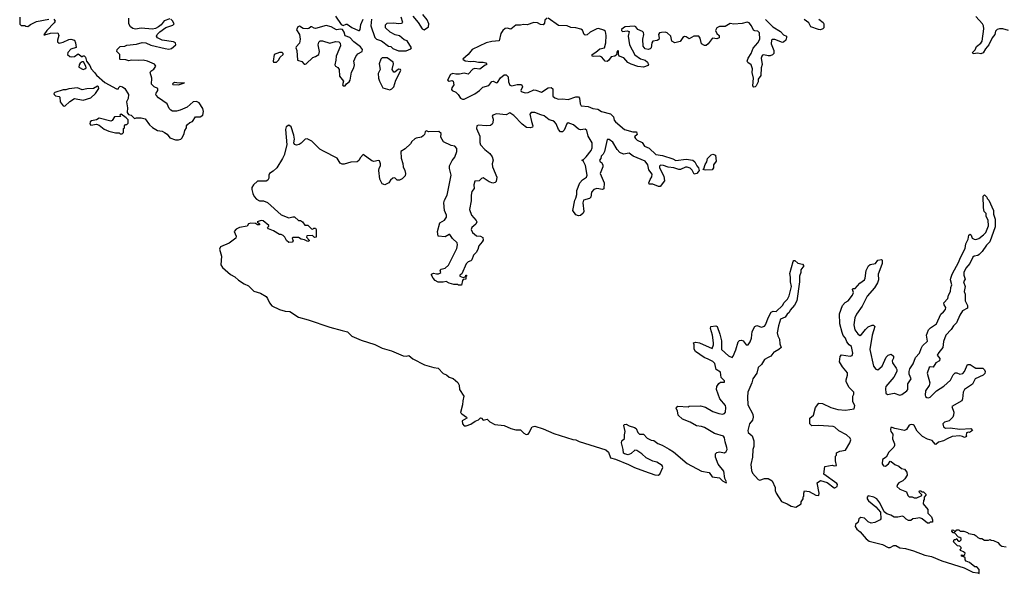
# Model space of a CAD drawing. Extents: x 2710666 to 2828562, y 857017 to 964538.
# Tile 117 of 138: x 2800110 to 2810442, y 868783 to 874600. Entities that reach past the tile are written whole.
import ezdxf

# ---------------------------------------------------------------- set-up
doc = ezdxf.new("R2010")
doc.units = 0

msp = doc.modelspace()

# ---------------------------------------------------------------- linework, layer by layer
at = {"layer": '0CON05XD'}
for points in [[(2800110, 874625), (2800112, 874552), (2800125, 874540), (2800165, 874540), (2800175, 874530), (2800195, 874528), (2800225, 874550), (2800285, 874579), (2800415, 874606)], [(2801685, 874608), (2801625, 874588), (2801594, 874546), (2801565, 874523), (2801535, 874508), (2801505, 874501), (2801385, 874512), (2801325, 874501), (2801296, 874506), (2801272, 874525), (2801257, 874555), (2801256, 874614)], [(2803424, 874635), (2803485, 874549), (2803505, 874538), (2803535, 874553), (2803545, 874551), (2803595, 874517), (2803665, 874486), (2803675, 874486), (2803684, 874495), (2803690, 874550), (2803714, 874606)], [(2803802, 874605), (2803794, 874535), (2803835, 874412), (2803853, 874395), (2803908, 874378), (2803981, 874321), (2804005, 874318), (2804025, 874298), (2804085, 874273), (2804166, 874274), (2804215, 874293), (2804221, 874305), (2804175, 874376), (2804145, 874388), (2804095, 874430), (2804051, 874441), (2803999, 874469), (2803949, 874515), (2803949, 874545), (2803966, 874564), (2804035, 874568), (2804085, 874559), (2804115, 874562), (2804129, 874571), (2804114, 874625)], [(2804236, 874636), (2804291, 874571), (2804335, 874504), (2804356, 874494), (2804400, 874525), (2804402, 874555), (2804385, 874597), (2804342, 874655)], [(2805645, 874616), (2805619, 874595), (2805616, 874564), (2805604, 874546), (2805575, 874550), (2805545, 874566), (2805505, 874570), (2805435, 874544), (2805398, 874548), (2805365, 874541), (2805315, 874542), (2805265, 874500), (2805225, 874511), (2805204, 874506), (2805179, 874485), (2805159, 874455), (2805143, 874377), (2805065, 874371), (2805005, 874355), (2804859, 874285), (2804815, 874235)], [(2807935, 874601), (2808013, 874525), (2808094, 874474), (2808125, 874441), (2808155, 874428), (2808158, 874412), (2808148, 874385), (2808125, 874362), (2808115, 874360), (2808035, 874390), (2808009, 874391), (2808000, 874385), (2807996, 874345), (2808022, 874275), (2808023, 874245), (2808010, 874230), (2807985, 874220), (2807965, 874219), (2807918, 874232), (2807905, 874226), (2807898, 874215), (2807892, 874195), (2807902, 874128), (2807889, 874095), (2807886, 874014), (2807858, 873975), (2807858, 873945), (2807837, 873905), (2807826, 873894), (2807815, 873892), (2807802, 873905), (2807810, 873985), (2807796, 874046), (2807800, 874085), (2807784, 874125), (2807751, 874151), (2807744, 874165), (2807754, 874195), (2807786, 874245), (2807808, 874302), (2807855, 874356), (2807875, 874395), (2807872, 874462), (2807855, 874480), (2807825, 874482), (2807811, 874491), (2807789, 874535), (2807764, 874565), (2807745, 874575), (2807690, 874560), (2807605, 874554), (2807565, 874560), (2807512, 874528), (2807455, 874529), (2807424, 874515), (2807411, 874485), (2807425, 874456), (2807449, 874435), (2807450, 874410), (2807425, 874399), (2807385, 874406), (2807375, 874402), (2807335, 874346), (2807315, 874329), (2807295, 874329), (2807263, 874345), (2807252, 874405), (2807235, 874428), (2807185, 874428), (2807135, 874400), (2807105, 874420), (2807085, 874424), (2807067, 874413), (2807039, 874371), (2806985, 874356), (2806953, 874375), (2806944, 874425), (2806905, 874461), (2806885, 874468), (2806844, 874466), (2806825, 874460), (2806814, 874445), (2806821, 874405), (2806817, 874393), (2806798, 874382), (2806755, 874374), (2806743, 874355), (2806737, 874305), (2806725, 874293), (2806705, 874288), (2806674, 874294), (2806653, 874323), (2806649, 874395), (2806660, 874445), (2806656, 874465), (2806645, 874475), (2806595, 874496), (2806577, 874525), (2806562, 874532), (2806465, 874523), (2806446, 874515), (2806426, 874495), (2806426, 874485), (2806435, 874476), (2806485, 874483), (2806506, 874475), (2806496, 874425), (2806510, 874335), (2806565, 874230), (2806625, 874188), (2806675, 874174), (2806699, 874155), (2806710, 874125), (2806705, 874118), (2806655, 874102), (2806597, 874107), (2806525, 874132), (2806491, 874151), (2806448, 874198), (2806401, 874215), (2806393, 874235), (2806395, 874270), (2806385, 874277), (2806375, 874260), (2806371, 874229), (2806355, 874218), (2806315, 874210), (2806290, 874170), (2806275, 874162), (2806254, 874164), (2806219, 874205), (2806197, 874217), (2806135, 874212), (2806117, 874217), (2806117, 874235), (2806155, 874258), (2806196, 874294), (2806247, 874305), (2806261, 874355), (2806263, 874435), (2806257, 874475), (2806238, 874488), (2806185, 874508), (2806165, 874505), (2806095, 874468), (2806065, 874441), (2806045, 874437), (2806033, 874445), (2806015, 874488), (2805999, 874499), (2805945, 874515), (2805895, 874519), (2805855, 874535), (2805765, 874539), (2805655, 874614)], [(2810485, 874487), (2810425, 874504), (2810392, 874505), (2810368, 874495), (2810351, 874479), (2810342, 874445), (2810315, 874409), (2810280, 874335), (2810244, 874295), (2810219, 874251), (2810195, 874240), (2810165, 874247), (2810115, 874240), (2810110, 874255), (2810136, 874284), (2810151, 874319), (2810196, 874354), (2810209, 874375), (2810227, 874503), (2810222, 874535), (2810212, 874555), (2810142, 874632)], [(2800470, 874605), (2800482, 874585), (2800473, 874565), (2800394, 874485), (2800362, 874442), (2800375, 874440), (2800432, 874458), (2800511, 874461), (2800521, 874435), (2800507, 874385), (2800507, 874367), (2800524, 874354), (2800565, 874363), (2800625, 874392), (2800645, 874394), (2800684, 874384), (2800696, 874356), (2800702, 874308), (2800645, 874289), (2800614, 874255), (2800610, 874235), (2800635, 874212), (2800655, 874208), (2800685, 874213), (2800725, 874240), (2800765, 874210), (2800775, 874220), (2800785, 874220), (2800799, 874205), (2800812, 874165), (2800847, 874117), (2800859, 874085), (2800896, 874046), (2800916, 874016), (2801005, 873938), (2801125, 873872), (2801148, 873872), (2801152, 873888), (2801165, 873900), (2801190, 873895), (2801212, 873875), (2801252, 873815), (2801247, 873773), (2801230, 873735), (2801242, 873675), (2801238, 873625), (2801252, 873602), (2801280, 873595), (2801315, 873560), (2801335, 873568), (2801385, 873570), (2801425, 873558), (2801473, 873495), (2801505, 873467), (2801555, 873437), (2801605, 873428), (2801630, 873415), (2801656, 873396), (2801685, 873358), (2801745, 873338), (2801775, 873338), (2801800, 873345), (2801815, 873360), (2801837, 873403), (2801843, 873437), (2801862, 873465), (2801862, 873485), (2801871, 873499), (2801895, 873520), (2801925, 873530), (2801955, 873580), (2802005, 873578), (2802032, 873598), (2802038, 873635), (2802033, 873665), (2801992, 873725), (2801965, 873741), (2801930, 873735), (2801868, 873682), (2801795, 873649), (2801755, 873640), (2801715, 873640), (2801695, 873648), (2801678, 873665), (2801658, 873715), (2801567, 873777), (2801542, 873805), (2801538, 873815), (2801541, 873829), (2801558, 873855), (2801560, 873875), (2801520, 873895), (2801493, 873923), (2801497, 873985), (2801480, 874045), (2801485, 874060), (2801519, 874081), (2801537, 874113), (2801525, 874132), (2801452, 874165), (2801405, 874176), (2801355, 874171), (2801285, 874176), (2801255, 874167), (2801223, 874177), (2801165, 874180), (2801160, 874185), (2801160, 874235), (2801130, 874265), (2801133, 874287), (2801165, 874318), (2801215, 874320), (2801235, 874332), (2801335, 874342), (2801395, 874360), (2801435, 874358), (2801485, 874332), (2801635, 874298), (2801675, 874291), (2801704, 874296), (2801750, 874335), (2801745, 874358), (2801725, 874367), (2801605, 874384), (2801555, 874410), (2801547, 874425), (2801553, 874445), (2801579, 874471), (2801642, 874518), (2801718, 874542), (2801732, 874555), (2801715, 874589), (2801697, 874605)], [(2803525, 873903), (2803540, 873925), (2803566, 873945), (2803578, 873965), (2803593, 874047), (2803618, 874095), (2803622, 874125), (2803618, 874165), (2803637, 874213), (2803660, 874240), (2803704, 874265), (2803708, 874285), (2803688, 874315), (2803617, 874367), (2803575, 874411), (2803525, 874430), (2803515, 874468), (2803497, 874497), (2803475, 874500), (2803434, 874494), (2803379, 874525), (2803325, 874538), (2803215, 874507), (2803200, 874510), (2803175, 874526), (2803165, 874524), (2803145, 874508), (2803125, 874502), (2803085, 874507), (2803045, 874532), (2803027, 874525), (2803015, 874492), (2803045, 874445), (2803053, 874395), (2803046, 874354), (2803011, 874315), (2803009, 874305), (2803017, 874277), (2803024, 874175), (2803071, 874161), (2803094, 874134), (2803104, 874134), (2803115, 874137), (2803185, 874203), (2803215, 874213), (2803249, 874235), (2803256, 874265), (2803243, 874337), (2803248, 874362), (2803263, 874377), (2803288, 874378), (2803365, 874352), (2803425, 874371), (2803458, 874368), (2803473, 874353), (2803478, 874325), (2803431, 874215), (2803429, 874175), (2803416, 874125), (2803425, 874110), (2803448, 874098), (2803462, 874075), (2803467, 874007), (2803507, 873955), (2803498, 873915), (2803505, 873904), (2803525, 873903)], [(2808497, 874605), (2808540, 874570), (2808547, 874557), (2808549, 874515), (2808538, 874502), (2808515, 874493), (2808492, 874495), (2808413, 874523), (2808392, 874565), (2808341, 874601)], [(2804815, 874235), (2804760, 874185), (2804786, 874166), (2804845, 874160), (2804875, 874165), (2804925, 874153), (2804973, 874153), (2805000, 874145), (2805010, 874135), (2805010, 874125), (2804995, 874122), (2804939, 874081), (2804885, 874086), (2804865, 874081), (2804815, 874029), (2804775, 874037), (2804725, 874027), (2804687, 874027), (2804655, 874036), (2804630, 874025), (2804598, 873965), (2804615, 873953), (2804645, 873960), (2804660, 873955), (2804666, 873914), (2804646, 873884), (2804642, 873865), (2804648, 873855), (2804685, 873837), (2804712, 873815), (2804734, 873774), (2804755, 873764), (2804775, 873764), (2804885, 873819), (2804936, 873855), (2804971, 873889), (2805032, 873908), (2805065, 873950), (2805077, 873953), (2805115, 873937), (2805125, 873940), (2805155, 873987), (2805195, 874021), (2805215, 874022), (2805235, 873998), (2805241, 873945), (2805252, 873912), (2805274, 873904), (2805332, 873918), (2805377, 873917), (2805386, 873895), (2805369, 873855), (2805371, 873845), (2805415, 873831), (2805445, 873836), (2805505, 873862), (2805525, 873860), (2805585, 873837), (2805655, 873884), (2805687, 873887), (2805703, 873873), (2805706, 873795), (2805725, 873778), (2805765, 873764), (2805805, 873768), (2805865, 873762), (2805945, 873790), (2805975, 873789), (2805986, 873775), (2805990, 873715), (2806001, 873695), (2806075, 873689), (2806125, 873666), (2806178, 873658), (2806215, 873634), (2806310, 873610), (2806340, 873580), (2806349, 873545), (2806362, 873525), (2806455, 873447), (2806545, 873422), (2806581, 873421), (2806589, 873395), (2806562, 873368), (2806571, 873351), (2806590, 873335), (2806641, 873311), (2806665, 873272), (2806715, 873250), (2806785, 873182), (2806855, 873172), (2806965, 873138), (2806995, 873120), (2807105, 873136), (2807173, 873123), (2807196, 873106), (2807216, 873065), (2807234, 873045), (2807240, 873015), (2807230, 873000), (2807216, 872984), (2807187, 872977), (2807168, 873018), (2807145, 873039), (2807115, 873051), (2807095, 873050), (2807045, 873027), (2807025, 873025), (2806975, 873043), (2806915, 873049), (2806865, 873068), (2806835, 873070), (2806825, 873060), (2806825, 873045), (2806869, 872955), (2806876, 872905), (2806832, 872848), (2806815, 872848), (2806755, 872872), (2806715, 872870), (2806712, 872885), (2806725, 872920), (2806743, 872947), (2806746, 872975), (2806713, 873023), (2806701, 873075), (2806674, 873115), (2806548, 873165), (2806505, 873198), (2806445, 873188), (2806406, 873206), (2806380, 873235), (2806335, 873312), (2806295, 873340), (2806275, 873340), (2806246, 873214), (2806232, 873188), (2806211, 873165), (2806207, 873143), (2806194, 873125), (2806202, 873105), (2806215, 873098), (2806230, 873075), (2806230, 873055), (2806201, 872985), (2806243, 872885), (2806238, 872822), (2806225, 872817), (2806166, 872826), (2806134, 872816), (2806112, 872788), (2806102, 872735), (2806088, 872722), (2806025, 872702), (2806019, 872675), (2806030, 872585), (2806023, 872567), (2805995, 872542), (2805975, 872538), (2805945, 872551), (2805914, 872594), (2805937, 872705), (2805946, 872725), (2805956, 872764), (2805955, 872805), (2805988, 872885), (2806015, 872918), (2806057, 872945), (2806065, 872965), (2806048, 873068), (2806025, 873110), (2806010, 873125), (2806025, 873130), (2806055, 873160), (2806106, 873225), (2806118, 873252), (2806118, 873305), (2806077, 873375), (2806061, 873435), (2806045, 873448), (2805995, 873442), (2805975, 873448), (2805920, 873495), (2805865, 873516), (2805851, 873505), (2805822, 873438), (2805805, 873422), (2805785, 873422), (2805765, 873445), (2805741, 873505), (2805723, 873525), (2805705, 873537), (2805665, 873548), (2805615, 873590), (2805579, 873599), (2805515, 873625), (2805477, 873625), (2805462, 873608), (2805481, 873531), (2805494, 873485), (2805490, 873470), (2805465, 873462), (2805428, 873468), (2805382, 873502), (2805295, 873593), (2805255, 873621), (2805215, 873599), (2805115, 873609), (2805075, 873598), (2805069, 873585), (2805080, 873555), (2805076, 873515), (2805069, 873501), (2805052, 873488), (2805006, 873484), (2804925, 873493), (2804906, 873485), (2804902, 873455), (2804940, 873375), (2804938, 873308), (2804944, 873285), (2804991, 873235), (2805042, 873195), (2805069, 873159), (2805078, 873125), (2805069, 873085), (2805073, 873055), (2805118, 872945), (2805109, 872901), (2805100, 872890), (2805075, 872882), (2805035, 872896), (2804975, 872939), (2804955, 872932), (2804932, 872908), (2804886, 872904), (2804875, 872865), (2804878, 872825), (2804856, 872795), (2804847, 872755), (2804849, 872695), (2804830, 872605), (2804851, 872545), (2804900, 872490), (2804906, 872475), (2804898, 872452), (2804856, 872415), (2804848, 872395), (2804861, 872365), (2804905, 872328), (2804945, 872324), (2804970, 872310), (2804973, 872285), (2804963, 872265), (2804928, 872225), (2804918, 872185), (2804901, 872155), (2804871, 872125), (2804854, 872076), (2804844, 872066), (2804815, 872054), (2804796, 872035), (2804749, 871931), (2804730, 871915), (2804730, 871905), (2804765, 871890), (2804790, 871900), (2804790, 871915), (2804800, 871915), (2804800, 871905), (2804790, 871900), (2804790, 871875), (2804765, 871870), (2804755, 871860), (2804745, 871810), (2804715, 871810), (2804705, 871818), (2804665, 871817), (2804615, 871830), (2804585, 871850), (2804555, 871842), (2804503, 871843), (2804471, 871861), (2804448, 871885), (2804432, 871915), (2804430, 871925), (2804454, 871936), (2804485, 871928), (2804505, 871928), (2804520, 871935), (2804530, 871945), (2804522, 871968), (2804533, 871977), (2804575, 871988), (2804608, 872022), (2804627, 872057), (2804698, 872195), (2804704, 872235), (2804699, 872255), (2804650, 872300), (2804625, 872342), (2804615, 872342), (2804573, 872317), (2804500, 872325), (2804494, 872375), (2804518, 872465), (2804568, 872495), (2804589, 872525), (2804588, 872545), (2804568, 872595), (2804562, 872675), (2804568, 872705), (2804594, 872755), (2804636, 872965), (2804620, 873035), (2804620, 873065), (2804649, 873121), (2804676, 873155), (2804696, 873215), (2804696, 873245), (2804675, 873270), (2804638, 873278), (2804557, 873317), (2804531, 873365), (2804532, 873405), (2804508, 873425), (2804405, 873423), (2804375, 873432), (2804365, 873420), (2804358, 873392), (2804345, 873378), (2804326, 873364), (2804270, 873355), (2804255, 873347), (2804225, 873320), (2804212, 873295), (2804155, 873243), (2804110, 873215), (2804112, 873145), (2804129, 873089), (2804133, 873053), (2804150, 873015), (2804157, 872983), (2804155, 872960), (2804123, 872927), (2804096, 872914), (2804070, 872915), (2804045, 872939), (2804025, 872936), (2804001, 872915), (2803984, 872886), (2803943, 872863), (2803912, 872875), (2803890, 872925), (2803877, 873015), (2803881, 873039), (2803896, 873065), (2803896, 873085), (2803885, 873116), (2803875, 873120), (2803825, 873111), (2803806, 873116), (2803715, 873183), (2803685, 873153), (2803669, 873121), (2803652, 873108), (2803585, 873103), (2803515, 873081), (2803495, 873081), (2803472, 873092), (2803443, 873145), (2803299, 873219), (2803261, 873241), (2803175, 873323), (2803125, 873348), (2803105, 873343), (2803065, 873302), (2803042, 873288), (2803015, 873282), (2802995, 873290), (2802988, 873305), (2802994, 873345), (2802986, 873385), (2802958, 873475), (2802935, 873490), (2802906, 873475), (2802900, 873445), (2802912, 873285), (2802884, 873175), (2802869, 873141), (2802807, 873043), (2802771, 873009), (2802730, 872985), (2802723, 872967), (2802725, 872935), (2802714, 872915), (2802695, 872904), (2802605, 872904), (2802563, 872865), (2802547, 872835), (2802545, 872815), (2802555, 872774), (2802571, 872741), (2802595, 872714), (2802625, 872697), (2802667, 872697), (2802709, 872679), (2802855, 872548), (2802935, 872518), (2802975, 872530), (2802995, 872528), (2803035, 872490), (2803055, 872490), (2803076, 872476), (2803102, 872442), (2803135, 872440), (2803172, 872402), (2803185, 872400), (2803195, 872410), (2803215, 872410), (2803220, 872395), (2803220, 872315), (2803205, 872310), (2803182, 872332), (2803122, 872328), (2803120, 872315), (2803148, 872285), (2803148, 872275), (2803135, 872270), (2803097, 872287), (2803065, 872293), (2803035, 872310), (2802978, 872312), (2802970, 872305), (2802978, 872275), (2802968, 872262), (2802935, 872260), (2802911, 872281), (2802892, 872315), (2802875, 872332), (2802855, 872342), (2802835, 872342), (2802775, 872383), (2802722, 872402), (2802710, 872415), (2802725, 872430), (2802725, 872438), (2802666, 872485), (2802645, 872489), (2802602, 872475), (2802627, 872455), (2802627, 872443), (2802604, 872444), (2802585, 872460), (2802535, 872463), (2802510, 872455), (2802498, 872432), (2802415, 872416), (2802382, 872398), (2802360, 872375), (2802382, 872325), (2802378, 872305), (2802308, 872252), (2802217, 872213), (2802208, 872188), (2802228, 872115), (2802222, 872025), (2802238, 871995), (2802322, 871922), (2802367, 871897), (2802405, 871864), (2802466, 871825), (2802512, 871802), (2802568, 871748), (2802636, 871726), (2802695, 871691), (2802711, 871671), (2802730, 871625), (2802756, 871595), (2802835, 871554), (2802895, 871538), (2802943, 871533), (2803035, 871475), (2803137, 871447), (2803365, 871369), (2803495, 871336)], [(2802805, 874152), (2802825, 874174), (2802843, 874207), (2802874, 874235), (2802876, 874245), (2802866, 874256), (2802835, 874255), (2802782, 874235), (2802769, 874165), (2802775, 874154), (2802805, 874152)], [(2803995, 873862), (2804015, 873872), (2804036, 873894), (2804058, 873965), (2804109, 874065), (2804105, 874076), (2804085, 874079), (2804045, 874047), (2804035, 874047), (2804018, 874075), (2804034, 874135), (2804028, 874155), (2803965, 874198), (2803915, 874198), (2803899, 874185), (2803882, 874135), (2803891, 874075), (2803871, 874035), (2803876, 873984), (2803885, 873953), (2803920, 873885), (2803995, 873862)], [(2800775, 874076), (2800795, 874083), (2800806, 874094), (2800805, 874110), (2800778, 874158), (2800765, 874158), (2800745, 874143), (2800734, 874125), (2800730, 874100), (2800775, 874076)], [(2800585, 873690), (2800635, 873740), (2800685, 873771), (2800775, 873754), (2800855, 873780), (2800907, 873825), (2800940, 873875), (2800938, 873895), (2800925, 873900), (2800885, 873878), (2800815, 873874), (2800765, 873862), (2800715, 873882), (2800625, 873874), (2800595, 873863), (2800565, 873863), (2800478, 873835), (2800470, 873825), (2800471, 873815), (2800485, 873801), (2800525, 873792), (2800532, 873785), (2800536, 873735), (2800565, 873696), (2800585, 873690)], [(2801775, 873914), (2801840, 873935), (2801785, 873932), (2801735, 873941), (2801712, 873925), (2801718, 873918), (2801775, 873914)], [(2801185, 873400), (2801200, 873415), (2801200, 873455), (2801210, 873465), (2801210, 873485), (2801222, 873498), (2801235, 873500), (2801248, 873512), (2801250, 873535), (2801247, 873547), (2801228, 873568), (2801175, 873608), (2801160, 873595), (2801168, 873582), (2801105, 873580), (2801079, 873541), (2801066, 873534), (2800945, 873564), (2800915, 873548), (2800865, 873538), (2800850, 873525), (2800846, 873505), (2800855, 873491), (2800915, 873501), (2800945, 873491), (2800995, 873450), (2801045, 873427), (2801115, 873410), (2801155, 873410), (2801165, 873400), (2801185, 873400)], [(2807305, 873018), (2807280, 873025), (2807288, 873032), (2807303, 873077), (2807322, 873105), (2807329, 873141), (2807365, 873180), (2807385, 873188), (2807410, 873175), (2807418, 873115), (2807392, 873075), (2807392, 873045), (2807375, 873023), (2807305, 873018)], [(2803495, 871336), (2803550, 871320), (2803597, 871275), (2803695, 871233), (2803837, 871187), (2803915, 871149), (2804012, 871122), (2804135, 871067), (2804165, 871063), (2804195, 871070), (2804236, 871035), (2804357, 870975), (2804455, 870947), (2804500, 870940), (2804555, 870882), (2804587, 870867), (2804615, 870843), (2804659, 870829), (2804708, 870788), (2804721, 870761), (2804725, 870715), (2804770, 870645), (2804759, 870595), (2804757, 870553), (2804734, 870474), (2804748, 870458), (2804800, 870425), (2804802, 870415), (2804753, 870387), (2804757, 870355), (2804775, 870334), (2804795, 870332), (2804845, 870349), (2804889, 870381), (2804925, 870395), (2804945, 870416), (2804955, 870414), (2804975, 870391), (2805015, 870403), (2805045, 870375), (2805095, 870348), (2805195, 870337), (2805265, 870305), (2805318, 870292), (2805365, 870292), (2805401, 870255), (2805425, 870243), (2805444, 870245), (2805454, 870255), (2805488, 870322), (2805515, 870330), (2805603, 870303), (2805715, 870254), (2805915, 870191), (2805947, 870187), (2805980, 870170), (2806262, 870082), (2806287, 870057), (2806309, 869995), (2806363, 869983), (2806498, 869928), (2806561, 869895), (2806666, 869855), (2806775, 869818), (2806810, 869815), (2806826, 869824), (2806858, 869895), (2806852, 869915), (2806795, 869950), (2806755, 869961), (2806685, 869997), (2806640, 870040), (2806585, 870074), (2806565, 870076), (2806525, 870043), (2806495, 870029), (2806455, 870037), (2806447, 870045), (2806443, 870085), (2806424, 870156), (2806430, 870175), (2806455, 870200), (2806458, 870238), (2806463, 870275), (2806448, 870335), (2806452, 870348), (2806475, 870352), (2806505, 870332), (2806560, 870315), (2806578, 870305), (2806595, 870262), (2806614, 870244), (2806657, 870247), (2806695, 870202), (2806735, 870182), (2806765, 870178), (2806805, 870148), (2806851, 870131), (2806925, 870089), (2806969, 870059), (2807115, 869936), (2807265, 869856), (2807344, 869844), (2807375, 869798), (2807455, 869786), (2807485, 869754), (2807525, 869734), (2807526, 869745), (2807508, 869778), (2807499, 869855), (2807440, 869930), (2807412, 870005), (2807413, 870037), (2807425, 870052), (2807455, 870058), (2807505, 870048), (2807525, 870063), (2807533, 870085), (2807532, 870105), (2807514, 870164), (2807506, 870206), (2807494, 870225), (2807401, 870251), (2807295, 870314), (2807265, 870326), (2807213, 870333), (2807145, 870372), (2807064, 870404), (2807018, 870445), (2807012, 870492), (2807000, 870515), (2807002, 870528), (2807015, 870538), (2807125, 870532), (2807135, 870538), (2807255, 870544), (2807305, 870528), (2807385, 870482), (2807445, 870461), (2807485, 870457), (2807505, 870463), (2807515, 870475), (2807520, 870525), (2807516, 870545), (2807456, 870615), (2807423, 870715), (2807427, 870745), (2807445, 870777), (2807465, 870791), (2807505, 870793), (2807506, 870805), (2807472, 870842), (2807464, 870895), (2807420, 870925), (2807405, 870989), (2807385, 871008), (2807336, 871034), (2807292, 871052), (2807202, 871115), (2807188, 871138), (2807188, 871185), (2807180, 871205), (2807205, 871213), (2807245, 871204), (2807375, 871147), (2807391, 871185), (2807391, 871205), (2807380, 871285), (2807360, 871355), (2807363, 871377), (2807415, 871382), (2807428, 871375), (2807457, 871297), (2807473, 871225), (2807475, 871134), (2807548, 871068), (2807585, 871052), (2807596, 871064), (2807625, 871132), (2807648, 871215), (2807665, 871230), (2807685, 871233), (2807702, 871225), (2807735, 871183), (2807755, 871183), (2807776, 871215), (2807788, 871255), (2807797, 871325), (2807824, 871376), (2807845, 871386), (2807895, 871369), (2807925, 871381), (2807936, 871395), (2807968, 871475), (2807994, 871526), (2808015, 871538), (2808048, 871535), (2808115, 871596), (2808132, 871628), (2808166, 871665), (2808185, 871697), (2808209, 871795), (2808199, 871845), (2808200, 871895), (2808193, 871933), (2808225, 872060), (2808235, 872070), (2808245, 872070), (2808275, 872040), (2808325, 872030), (2808340, 872015), (2808308, 871972), (2808308, 871945), (2808294, 871906), (2808292, 871845), (2808264, 871645), (2808239, 871601), (2808195, 871547), (2808186, 871524), (2808164, 871505), (2808144, 871476), (2808095, 871454), (2808072, 871385), (2808059, 871309), (2808065, 871280), (2808082, 871245), (2808088, 871195), (2808100, 871155), (2808076, 871134), (2808035, 871110), (2808022, 871108), (2807992, 871065), (2807965, 871049), (2807925, 871028), (2807894, 870976), (2807860, 870945), (2807845, 870885), (2807802, 870825), (2807794, 870786), (2807751, 870685), (2807746, 870635), (2807750, 870555), (2807802, 870455), (2807807, 870425), (2807798, 870392), (2807768, 870355), (2807750, 870285), (2807755, 870262), (2807797, 870227), (2807812, 870175), (2807814, 870116), (2807803, 870085), (2807798, 870005), (2807781, 869925), (2807788, 869865), (2807798, 869835), (2807858, 869768), (2807875, 869763), (2807925, 869778), (2807965, 869778), (2808006, 869756), (2808038, 869685), (2808038, 869655), (2808047, 869625), (2808105, 869537), (2808164, 869514), (2808205, 869488), (2808255, 869480), (2808310, 869515), (2808310, 869535), (2808330, 869565), (2808333, 869587), (2808340, 869595), (2808338, 869625), (2808345, 869650), (2808395, 869642), (2808465, 869603), (2808495, 869600), (2808500, 869625), (2808480, 869735), (2808515, 869760), (2808585, 869738), (2808655, 869683), (2808665, 869682), (2808687, 869695), (2808693, 869715), (2808685, 869728), (2808550, 869825), (2808560, 869905), (2808635, 869920), (2808655, 869912), (2808680, 869915), (2808670, 869965), (2808670, 870015), (2808680, 870025), (2808682, 870048), (2808715, 870068), (2808775, 870078), (2808822, 870155), (2808832, 870185), (2808825, 870202), (2808785, 870237), (2808705, 870282), (2808665, 870318), (2808646, 870326), (2808495, 870338), (2808423, 870333), (2808400, 870355), (2808400, 870415), (2808440, 870445), (2808460, 870525), (2808495, 870570), (2808535, 870568), (2808620, 870525), (2808695, 870504), (2808775, 870498), (2808868, 870512), (2808872, 870545), (2808852, 870585), (2808853, 870645), (2808862, 870665), (2808862, 870685), (2808813, 870735), (2808784, 870794), (2808783, 870815), (2808797, 870865), (2808795, 870890), (2808744, 870954), (2808712, 871005), (2808718, 871062), (2808733, 871077), (2808825, 871064), (2808845, 871073), (2808852, 871095), (2808840, 871165), (2808815, 871183), (2808791, 871215), (2808777, 871255), (2808752, 871282), (2808742, 871312), (2808717, 871405), (2808712, 871508), (2808743, 871597), (2808772, 871628), (2808805, 871646), (2808850, 871705), (2808860, 871735), (2808850, 871765), (2808853, 871775), (2808876, 871774), (2808925, 871832), (2808975, 871868), (2808983, 871885), (2808993, 871965), (2809018, 872015), (2809035, 872027), (2809092, 872038), (2809115, 872072), (2809155, 872080), (2809160, 872075), (2809162, 872038), (2809145, 872000), (2809117, 871925), (2809121, 871865), (2809113, 871835), (2809079, 871781), (2809004, 871695), (2808951, 871589), (2808890, 871505), (2808873, 871467), (2808862, 871395), (2808875, 871342), (2808905, 871298), (2808925, 871283), (2808945, 871293), (2808984, 871346), (2809015, 871372), (2809055, 871392), (2809070, 871390), (2809084, 871375), (2809055, 871285), (2809030, 871135), (2809070, 870960), (2809095, 870927), (2809115, 870921), (2809161, 870959), (2809204, 871055), (2809225, 871074), (2809255, 871086), (2809279, 871065), (2809278, 871045), (2809266, 871015), (2809268, 870995), (2809308, 870938), (2809314, 870925), (2809313, 870905), (2809284, 870845), (2809200, 870745), (2809196, 870725), (2809200, 870675), (2809215, 870662), (2809285, 870676), (2809345, 870656), (2809368, 870662), (2809420, 870700), (2809429, 870715), (2809431, 870775), (2809464, 870825), (2809444, 870875), (2809443, 870905), (2809450, 870930), (2809485, 870984), (2809511, 871049), (2809553, 871095), (2809568, 871145), (2809584, 871175), (2809635, 871222), (2809626, 871285), (2809647, 871343), (2809666, 871364), (2809731, 871405), (2809775, 871507), (2809805, 871529), (2809826, 871554), (2809827, 871577), (2809811, 871605), (2809808, 871625), (2809848, 871672), (2809858, 871705), (2809879, 871745), (2809882, 871785), (2809892, 871815), (2809878, 871865), (2809881, 871885), (2809896, 871925), (2809965, 872055), (2809978, 872095), (2810032, 872195), (2810039, 872245), (2810064, 872295), (2810069, 872335), (2810085, 872348), (2810096, 872336), (2810106, 872306), (2810125, 872293), (2810145, 872291), (2810175, 872302), (2810225, 872339), (2810247, 872363), (2810276, 872435), (2810272, 872495), (2810253, 872533), (2810250, 872565), (2810232, 872585), (2810224, 872624), (2810220, 872745), (2810235, 872760), (2810260, 872735), (2810262, 872722), (2810280, 872705), (2810328, 872595), (2810328, 872555), (2810347, 872505), (2810346, 872425), (2810291, 872265), (2810255, 872232), (2810210, 872165), (2810177, 872133)], [(2810177, 872133), (2810165, 872123), (2810126, 872114), (2810113, 872105), (2810081, 872039), (2810040, 871990), (2810019, 871945), (2810018, 871915), (2810033, 871875), (2810013, 871845), (2810030, 871795), (2810020, 871745), (2810033, 871715), (2810031, 871645), (2810056, 871596), (2810055, 871570), (2810005, 871540), (2809975, 871495), (2809942, 871415), (2809909, 871385), (2809885, 871345), (2809827, 871285), (2809805, 871218), (2809797, 871155), (2809754, 871105), (2809739, 871075), (2809765, 871040), (2809762, 871015), (2809725, 870996), (2809695, 870948), (2809665, 870954), (2809652, 870945), (2809634, 870885), (2809662, 870785), (2809652, 870758), (2809615, 870702), (2809611, 870655), (2809615, 870640), (2809629, 870629), (2809645, 870626), (2809663, 870635), (2809731, 870699), (2809809, 870751), (2809876, 870814), (2809905, 870867), (2809925, 870888), (2809945, 870891), (2809975, 870874), (2810006, 870884), (2810023, 870905), (2810055, 870978), (2810085, 870978), (2810125, 870948), (2810145, 870940), (2810215, 870940), (2810235, 870920), (2810240, 870905), (2810237, 870883), (2810220, 870865), (2810138, 870825), (2810108, 870772), (2810024, 870716), (2810010, 870685), (2810004, 870615), (2809996, 870594), (2809893, 870537), (2809912, 870475), (2809910, 870445), (2809901, 870425), (2809865, 870386), (2809815, 870371), (2809798, 870355), (2809803, 870323), (2809825, 870309), (2809875, 870312), (2809975, 870298), (2810090, 870305), (2810107, 870283), (2810076, 870264), (2810065, 870268), (2810045, 870260), (2810042, 870232), (2810050, 870225), (2810045, 870220), (2810025, 870212), (2810002, 870222), (2809975, 870227), (2809895, 870220), (2809842, 870198), (2809805, 870174), (2809750, 870160), (2809725, 870138), (2809715, 870140), (2809685, 870179), (2809635, 870194), (2809585, 870221), (2809528, 870278), (2809496, 870335), (2809485, 870342), (2809465, 870346), (2809445, 870339), (2809415, 870294), (2809395, 870284), (2809294, 870304), (2809265, 870316), (2809250, 870315), (2809247, 870295), (2809253, 870275), (2809273, 870245), (2809269, 870195), (2809290, 870145), (2809290, 870125), (2809282, 870108), (2809232, 870055), (2809202, 870005), (2809165, 869980), (2809162, 869932), (2809175, 869911), (2809195, 869909), (2809227, 869933), (2809245, 869960), (2809255, 869958), (2809295, 869927), (2809335, 869909), (2809362, 869885), (2809395, 869878), (2809420, 869845), (2809422, 869815), (2809398, 869775), (2809376, 869754), (2809335, 869733), (2809320, 869715), (2809316, 869696), (2809345, 869667), (2809415, 869638), (2809431, 869601), (2809445, 869588), (2809475, 869588), (2809497, 869577), (2809523, 869577), (2809578, 869602), (2809578, 869608), (2809553, 869633), (2809550, 869645), (2809555, 869650), (2809565, 869650), (2809575, 869640), (2809595, 869640), (2809620, 869615), (2809620, 869605), (2809600, 869585), (2809602, 869558), (2809593, 869547), (2809590, 869515), (2809640, 869455), (2809640, 869415), (2809678, 869378), (2809690, 869345), (2809688, 869322), (2809665, 869320), (2809655, 869310), (2809635, 869310), (2809580, 869355), (2809555, 869368), (2809515, 869358), (2809483, 869357), (2809462, 869338), (2809435, 869338), (2809411, 869351), (2809388, 869378), (2809375, 869383), (2809325, 869373), (2809285, 869373), (2809250, 869395), (2809209, 869409), (2809181, 869431), (2809136, 869525), (2809103, 869565), (2809074, 869584), (2809015, 869596), (2809003, 869585), (2809004, 869565), (2809016, 869545), (2809095, 869483), (2809142, 869425), (2809148, 869355), (2809140, 869345), (2809085, 869317), (2809045, 869311), (2809013, 869323), (2808975, 869364), (2808935, 869370), (2808916, 869355), (2808909, 869321), (2808880, 869295), (2808876, 869275), (2808895, 869247), (2808929, 869219), (2808993, 869145), (2809025, 869121), (2809165, 869086), (2809225, 869054), (2809245, 869055), (2809284, 869076), (2809305, 869077), (2809345, 869052), (2809404, 869044), (2809490, 869020), (2809608, 868975), (2809679, 868959), (2809788, 868915), (2810020, 868840), (2810113, 868795), (2810165, 868790), (2810177, 868783), (2810180, 868825), (2810155, 868850), (2810132, 868852), (2810078, 868898), (2810042, 868912), (2810030, 868925), (2810030, 868945), (2810018, 868958), (2809992, 868962), (2809992, 868978), (2810015, 868970), (2810028, 868982), (2810030, 868995), (2810015, 869010), (2809982, 869022), (2809980, 869035), (2809990, 869045), (2809990, 869055), (2809975, 869070), (2809952, 869072), (2809910, 869115), (2809915, 869140), (2809935, 869140), (2809945, 869150), (2809952, 869132), (2809965, 869120), (2809975, 869120), (2809990, 869135), (2809988, 869148), (2809975, 869160), (2809962, 869162), (2809918, 869208), (2809905, 869210), (2809890, 869225), (2809895, 869240), (2809908, 869238), (2809925, 869220), (2809945, 869240), (2809965, 869240), (2809978, 869228), (2810017, 869227), (2810055, 869212), (2810065, 869202), (2810125, 869190), (2810148, 869178), (2810165, 869160), (2810185, 869150), (2810205, 869150), (2810235, 869130), (2810275, 869130), (2810295, 869138), (2810305, 869130), (2810327, 869127), (2810375, 869108), (2810394, 869084), (2810415, 869070), (2810462, 869062)]]:
    msp.add_lwpolyline(points, dxfattribs=at)

doc.saveas('drawing.dxf')
